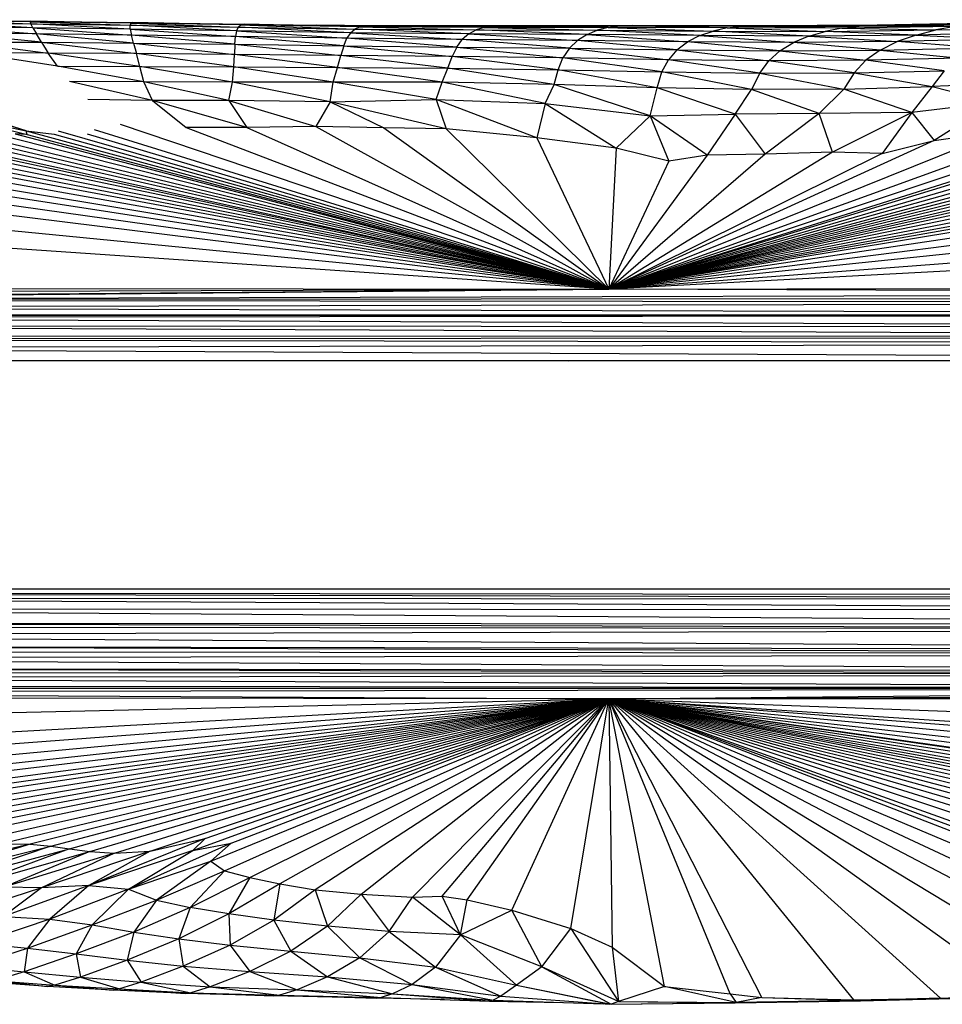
# Model space of a CAD drawing. Header units: millimetres. Extents: x -50 to 1200, y -70 to 65.
# Tile 12 of 23: x 502 to 623, y -70 to 60. Entities that reach past the tile are written whole.
import ezdxf

# ---------------------------------------------------------------- set-up
doc = ezdxf.new("R2010")
doc.units = ezdxf.units.MM

msp = doc.modelspace()

# ---------------------------------------------------------------- linework, layer by layer
at = {"color": 7, "linetype": 'Continuous', "lineweight": 25}
for p, q in [((503.07, 59.42), (491.22, 59.72)), ((491.22, 59.72), (503.14, 59.51)), ((491.26, 59.63), (503.17, 59.16)), ((503.07, 59.42), (491.26, 59.63)), ((503.43, 58.65), (491.49, 59.34)), ((491.49, 59.34), (503.17, 59.16)), ((503.43, 58.65), (491.94, 58.8)), ((491.94, 58.8), (503.88, 57.85)), ((503.07, 59.42), (503.14, 59.51)), ((516.32, 59.26), (503.07, 59.42)), ((503.07, 59.42), (516.21, 58.98)), ((503.07, 59.42), (503.17, 59.16)), ((516.32, 59.26), (503.14, 59.51)), ((503.14, 59.51), (516.55, 59.35)), ((516.23, 58.47), (503.17, 59.16)), ((503.17, 59.16), (516.21, 58.98)), ((503.43, 58.65), (503.17, 59.16)), ((516.23, 58.47), (503.43, 58.65)), ((503.43, 58.65), (516.39, 57.7)), ((503.43, 58.65), (503.88, 57.85)), ((516.32, 59.26), (516.21, 58.98)), ((516.23, 58.47), (516.21, 58.98)), ((530.21, 58.26), (516.21, 58.98)), ((516.21, 58.98), (530.47, 58.75)), ((516.23, 58.47), (516.39, 57.7)), ((516.23, 58.47), (530.06, 57.51)), ((530.21, 58.26), (516.23, 58.47)), ((516.32, 59.26), (516.55, 59.35)), ((516.32, 59.26), (530.47, 58.75)), ((530.83, 59.04), (516.32, 59.26)), ((530.83, 59.04), (516.55, 59.35)), ((516.55, 59.35), (531.29, 59.14)), ((530.21, 58.26), (530.47, 58.75)), ((530.83, 59.04), (530.47, 58.75)), ((545.18, 57.99), (530.47, 58.75)), ((530.47, 58.75), (545.75, 58.47)), ((530.83, 59.04), (531.29, 59.14)), ((530.83, 59.04), (545.75, 58.47)), ((546.43, 58.77), (530.83, 59.04)), ((546.43, 58.77), (531.29, 59.14)), ((531.29, 59.14), (547.21, 58.91)), ((548.09, 58.92), (540.77, 59)), ((545.18, 57.99), (545.75, 58.47)), ((546.43, 58.77), (545.75, 58.47)), ((560.76, 57.84), (545.75, 58.47)), ((545.75, 58.47), (561.72, 58.37)), ((546.43, 58.77), (547.21, 58.91)), ((546.43, 58.77), (561.72, 58.37)), ((562.77, 58.71), (546.43, 58.77)), ((548.09, 58.92), (547.21, 58.91)), ((562.77, 58.71), (547.21, 58.91)), ((547.21, 58.91), (563.91, 58.87)), ((548.09, 58.92), (563.91, 58.87)), ((565.16, 58.9), (548.09, 58.92)), ((560.76, 57.84), (561.72, 58.37)), ((562.77, 58.71), (561.72, 58.37)), ((576.3, 57.77), (561.72, 58.37)), ((561.72, 58.37), (577.65, 58.34)), ((562.77, 58.71), (563.91, 58.87)), ((579.09, 58.71), (562.77, 58.71)), ((562.77, 58.71), (577.65, 58.34)), ((563.91, 58.87), (580.61, 58.9)), ((565.16, 58.9), (563.91, 58.87)), ((579.09, 58.71), (563.91, 58.87)), ((582.25, 58.95), (565.16, 58.9)), ((565.16, 58.9), (580.61, 58.9)), ((576.3, 57.77), (577.65, 58.34)), ((579.09, 58.71), (577.65, 58.34)), ((591.15, 57.62), (577.65, 58.34)), ((577.65, 58.34), (592.9, 58.23)), ((579.09, 58.71), (580.61, 58.9)), ((579.09, 58.71), (592.9, 58.23)), ((594.73, 58.63), (579.09, 58.71)), ((582.25, 58.95), (580.61, 58.9)), ((594.73, 58.63), (580.61, 58.9)), ((580.61, 58.9), (596.63, 58.86)), ((598.64, 58.93), (582.25, 58.95)), ((582.25, 58.95), (596.63, 58.86)), ((594.73, 58.63), (592.9, 58.23)), ((594.73, 58.63), (596.63, 58.86)), ((594.73, 58.63), (607.61, 58.18)), ((609.83, 58.61), (594.73, 58.63)), ((598.64, 58.93), (596.63, 58.86)), ((596.63, 58.86), (612.1, 58.88)), ((609.83, 58.61), (596.63, 58.86)), ((614.44, 59), (598.64, 58.93)), ((598.64, 58.93), (612.1, 58.88)), ((609.83, 58.61), (607.61, 58.18)), ((607.61, 58.18), (622.16, 58.37)), ((609.83, 58.61), (612.1, 58.88)), ((624.77, 58.84), (609.83, 58.61)), ((609.83, 58.61), (622.16, 58.37)), ((612.1, 58.88), (627.36, 59.13)), ((614.44, 59), (612.1, 58.88)), ((624.77, 58.84), (612.1, 58.88)), ((629.92, 59.27), (614.44, 59)), ((614.44, 59), (627.36, 59.13)), ((619.57, 57.7), (622.16, 58.37)), ((624.77, 58.84), (622.16, 58.37)), ((622.16, 58.37), (636.69, 58.8)), ((633.66, 58.09), (622.16, 58.37)), ((504.54, 56.74), (492.67, 57.96)), ((503.88, 57.85), (492.67, 57.96)), ((504.54, 56.74), (503.88, 57.85)), ((516.66, 56.63), (503.88, 57.85)), ((516.39, 57.7), (503.88, 57.85)), ((529.98, 56.48), (516.39, 57.7)), ((530.06, 57.51), (516.39, 57.7)), ((516.66, 56.63), (516.39, 57.7)), ((529.98, 56.48), (530.06, 57.51)), ((530.21, 58.26), (530.06, 57.51)), ((544.3, 56.29), (530.06, 57.51)), ((544.7, 57.27), (530.06, 57.51)), ((530.21, 58.26), (544.7, 57.27)), ((545.18, 57.99), (530.21, 58.26)), ((544.3, 56.29), (544.7, 57.27)), ((545.18, 57.99), (544.7, 57.27)), ((559.17, 56.12), (544.7, 57.27)), ((559.9, 57.1), (544.7, 57.27)), ((560.76, 57.84), (545.18, 57.99)), ((545.18, 57.99), (559.9, 57.1)), ((559.17, 56.12), (559.9, 57.1)), ((560.76, 57.84), (559.9, 57.1)), ((574, 55.97), (559.9, 57.1)), ((575.07, 56.98), (559.9, 57.1)), ((560.76, 57.84), (575.07, 56.98)), ((576.3, 57.77), (560.76, 57.84)), ((574, 55.97), (575.07, 56.98)), ((576.3, 57.77), (575.07, 56.98)), ((588.13, 55.75), (575.07, 56.98)), ((589.53, 56.81), (575.07, 56.98)), ((576.3, 57.77), (589.53, 56.81)), ((591.15, 57.62), (576.3, 57.77)), ((591.15, 57.62), (589.53, 56.81)), ((591.15, 57.62), (592.9, 58.23)), ((605.46, 57.55), (591.15, 57.62)), ((591.15, 57.62), (603.45, 56.71)), ((605.46, 57.55), (592.9, 58.23)), ((592.9, 58.23), (607.61, 58.18)), ((605.46, 57.55), (603.45, 56.71)), ((605.46, 57.55), (607.61, 58.18)), ((619.57, 57.7), (605.46, 57.55)), ((605.46, 57.55), (617.09, 56.83)), ((619.57, 57.7), (607.61, 58.18)), ((619.57, 57.7), (617.09, 56.83)), ((630.66, 57.17), (617.09, 56.83)), ((633.66, 58.09), (619.57, 57.7)), ((619.57, 57.7), (630.66, 57.17)), ((493.75, 56.81), (504.54, 56.74)), ((493.75, 56.81), (505.45, 55.32)), ((504.54, 56.74), (516.66, 56.63)), ((504.54, 56.74), (517.03, 55.25)), ((504.54, 56.74), (505.45, 55.32)), ((516.66, 56.63), (529.98, 56.48)), ((516.66, 56.63), (529.93, 55.16)), ((516.66, 56.63), (517.03, 55.25)), ((529.98, 56.48), (529.93, 55.16)), ((529.98, 56.48), (543.92, 55.02)), ((529.98, 56.48), (544.3, 56.29)), ((544.3, 56.29), (543.92, 55.02)), ((544.3, 56.29), (558.55, 54.87)), ((544.3, 56.29), (559.17, 56.12)), ((559.17, 56.12), (558.55, 54.87)), ((559.17, 56.12), (573.14, 54.69)), ((559.17, 56.12), (574, 55.97)), ((574, 55.97), (573.14, 54.69)), ((574, 55.97), (587, 54.45)), ((574, 55.97), (588.13, 55.75)), ((588.13, 55.75), (587, 54.45)), ((588.13, 55.75), (589.53, 56.81)), ((588.13, 55.75), (601.67, 55.64)), ((588.13, 55.75), (600.21, 54.31)), ((601.67, 55.64), (589.53, 56.81)), ((603.45, 56.71), (589.53, 56.81)), ((601.67, 55.64), (603.45, 56.71)), ((601.67, 55.64), (614.85, 55.73)), ((617.09, 56.83), (603.45, 56.71)), ((614.85, 55.73), (603.45, 56.71)), ((614.85, 55.73), (612.95, 54.38)), ((614.85, 55.73), (617.09, 56.83)), ((614.85, 55.73), (627.83, 56.03)), ((614.85, 55.73), (625.33, 54.65)), ((627.83, 56.03), (617.09, 56.83)), ((506.64, 53.6), (495.28, 55.36)), ((505.45, 55.32), (495.28, 55.36)), ((506.64, 53.6), (505.45, 55.32)), ((517.48, 53.55), (505.45, 55.32)), ((517.03, 55.25), (505.45, 55.32)), ((517.48, 53.55), (517.03, 55.25)), ((529.84, 53.51), (517.03, 55.25)), ((529.93, 55.16), (517.03, 55.25)), ((529.84, 53.51), (529.93, 55.16)), ((543.49, 53.45), (529.93, 55.16)), ((543.92, 55.02), (529.93, 55.16)), ((543.49, 53.45), (543.92, 55.02)), ((557.98, 53.35), (543.92, 55.02)), ((558.55, 54.87), (543.92, 55.02)), ((557.98, 53.35), (558.55, 54.87)), ((572.49, 53.14), (558.55, 54.87)), ((573.14, 54.69), (558.55, 54.87)), ((572.49, 53.14), (573.14, 54.69)), ((586.14, 52.84), (573.14, 54.69)), ((587, 54.45), (573.14, 54.69)), ((586.14, 52.84), (587, 54.45)), ((599.05, 52.67), (587, 54.45)), ((600.21, 54.31), (587, 54.45)), ((601.67, 55.64), (600.21, 54.31)), ((601.67, 55.64), (612.95, 54.38)), ((625.33, 54.65), (612.95, 54.38)), ((518.03, 51.54), (506.64, 53.6)), ((506.64, 53.6), (517.48, 53.55)), ((518.03, 51.54), (517.48, 53.55)), ((529.67, 51.49), (517.48, 53.55)), ((517.48, 53.55), (529.84, 53.51)), ((529.67, 51.49), (529.84, 53.51)), ((529.84, 53.51), (543.49, 53.45)), ((542.93, 51.51), (529.84, 53.51)), ((542.93, 51.51), (543.49, 53.45)), ((557.25, 51.52), (543.49, 53.45)), ((543.49, 53.45), (557.98, 53.35)), ((557.25, 51.52), (557.98, 53.35)), ((571.96, 51.2), (557.98, 53.35)), ((557.98, 53.35), (572.49, 53.14)), ((571.96, 51.2), (572.49, 53.14)), ((585.52, 50.75), (572.49, 53.14)), ((572.49, 53.14), (586.14, 52.84)), ((599.05, 52.67), (600.21, 54.31)), ((612.95, 54.38), (600.21, 54.31)), ((611.44, 52.72), (600.21, 54.31)), ((611.44, 52.72), (612.95, 54.38)), ((623.28, 53), (612.95, 54.38)), ((585.52, 50.75), (586.14, 52.84)), ((597.94, 50.55), (586.14, 52.84)), ((586.14, 52.84), (599.05, 52.67)), ((599.05, 52.67), (597.94, 50.55)), ((599.05, 52.67), (611.44, 52.72)), ((599.05, 52.67), (610.08, 50.58)), ((611.44, 52.72), (610.08, 50.58)), ((611.44, 52.72), (623.28, 53)), ((611.44, 52.72), (621.69, 50.93)), ((623.28, 53), (621.69, 50.93)), ((519.17, 49.11), (508.25, 51.59)), ((518.03, 51.54), (508.25, 51.59)), ((529.21, 49.1), (518.03, 51.54)), ((529.67, 51.49), (518.03, 51.54)), ((519.17, 49.11), (518.03, 51.54)), ((529.21, 49.1), (529.67, 51.49)), ((542.93, 51.51), (529.67, 51.49)), ((542.5, 48.92), (529.67, 51.49)), ((542.5, 48.92), (542.93, 51.51)), ((557.25, 51.52), (542.93, 51.51)), ((556.46, 49.21), (542.93, 51.51)), ((556.46, 49.21), (557.25, 51.52)), ((570.8, 48.68), (557.25, 51.52)), ((571.96, 51.2), (557.25, 51.52)), ((570.8, 48.68), (571.96, 51.2)), ((584.59, 47.09), (571.96, 51.2)), ((585.52, 50.75), (571.96, 51.2)), ((584.59, 47.09), (585.52, 50.75)), ((595.78, 47.27), (585.52, 50.75)), ((597.94, 50.55), (585.52, 50.75)), ((595.78, 47.27), (597.94, 50.55)), ((610.08, 50.58), (597.94, 50.55)), ((606.84, 47.36), (597.94, 50.55)), ((610.08, 50.58), (606.84, 47.36)), ((610.08, 50.58), (621.69, 50.93)), ((619.04, 47.53), (610.08, 50.58)), ((621.69, 50.93), (619.04, 47.53)), ((632.24, 51.41), (621.69, 50.93)), ((621.69, 50.93), (629.85, 48.83)), ((519.17, 49.11), (510.64, 49.23)), ((542.5, 48.92), (556.46, 49.21)), ((556.46, 49.21), (570.8, 48.68)), ((569.68, 44.19), (556.46, 49.21)), ((556.46, 49.21), (557.76, 45.38)), ((488.45, 48.1), (502.67, 44.61)), ((488.45, 48.1), (502.56, 45.08)), ((502.56, 45.08), (492.99, 48.15)), ((519.17, 49.11), (523.58, 45.55)), ((531.56, 45.53), (519.17, 49.11)), ((529.21, 49.1), (519.17, 49.11)), ((529.21, 49.1), (531.56, 45.53)), ((529.21, 49.1), (540.62, 45.66)), ((542.5, 48.92), (529.21, 49.1)), ((542.5, 48.92), (540.62, 45.66)), ((557.76, 45.38), (542.5, 48.92)), ((542.5, 48.92), (549.57, 45.49)), ((570.8, 48.68), (569.68, 44.19)), ((570.8, 48.68), (584.59, 47.09)), ((570.8, 48.68), (580.13, 42.82)), ((629.85, 48.83), (619.04, 47.53)), ((629.85, 48.83), (621.95, 43.81)), ((579.18, 24.26), (428.26, 47.57)), ((443.79, 46.79), (579.18, 24.26)), ((671.75, 47.37), (579.18, 24.26)), ((675.09, 47.35), (579.18, 24.26)), ((667.66, 47.18), (579.18, 24.26)), ((579.18, 24.26), (663.79, 47.02)), ((660.02, 46.9), (579.18, 24.26)), ((656.22, 46.81), (579.18, 24.26)), ((676.27, 46.8), (579.18, 24.26)), ((652.58, 46.75), (579.18, 24.26)), ((584.59, 47.09), (580.13, 42.82)), ((584.59, 47.09), (595.78, 47.27)), ((584.59, 47.09), (587.08, 41.12)), ((592.11, 41.91), (584.59, 47.09)), ((595.78, 47.27), (592.11, 41.91)), ((606.84, 47.36), (595.78, 47.27)), ((595.78, 47.27), (599.75, 42.01)), ((606.84, 47.36), (599.75, 42.01)), ((619.04, 47.53), (606.84, 47.36)), ((608.58, 42.3), (606.84, 47.36)), ((619.04, 47.53), (608.58, 42.3)), ((619.04, 47.53), (615.11, 42.12)), ((619.04, 47.53), (621.95, 43.81)), ((423.03, 46.27), (579.18, 24.26)), ((457.15, 45.88), (579.18, 24.26)), ((579.18, 24.26), (464.44, 45.69)), ((469.12, 45.7), (579.18, 24.26)), ((471.05, 46.13), (579.18, 24.26)), ((579.18, 24.26), (477.59, 45.62)), ((480.31, 46.09), (579.18, 24.26)), ((485.88, 45.63), (579.18, 24.26)), ((489.12, 45.54), (579.18, 24.26)), ((491.88, 45.55), (579.18, 24.26)), ((493.83, 45.9), (579.18, 24.26)), ((514.92, 45.98), (579.18, 24.26)), ((531.56, 45.53), (523.58, 45.55)), ((523.58, 45.55), (579.18, 24.26)), ((540.62, 45.66), (531.56, 45.53)), ((531.56, 45.53), (579.18, 24.26)), ((540.62, 45.66), (579.18, 24.26)), ((549.57, 45.49), (540.62, 45.66)), ((549.57, 45.49), (579.18, 24.26)), ((557.76, 45.38), (549.57, 45.49)), ((569.68, 44.19), (557.76, 45.38)), ((579.18, 24.26), (557.76, 45.38)), ((649.88, 46.54), (579.18, 24.26)), ((645.78, 46.53), (579.18, 24.26)), ((677.16, 46.19), (579.18, 24.26)), ((579.18, 24.26), (639.28, 46.08)), ((678.09, 45.56), (579.18, 24.26)), ((579.18, 24.26), (483.3, 44.97)), ((501.1, 44.69), (579.18, 24.26)), ((502.67, 44.61), (501.1, 44.69)), ((502.67, 44.61), (502.56, 45.08)), ((502.56, 45.08), (579.18, 24.26)), ((502.56, 45.08), (506.24, 44.66)), ((502.67, 44.61), (579.18, 24.26)), ((506.24, 44.66), (579.18, 24.26)), ((506.75, 45.08), (579.18, 24.26)), ((510.57, 44.7), (579.18, 24.26)), ((511.47, 45.28), (579.18, 24.26)), ((580.13, 42.82), (569.68, 44.19)), ((569.68, 44.19), (579.18, 24.26)), ((631, 45.17), (579.18, 24.26)), ((679.43, 44.87), (579.18, 24.26)), ((621.95, 43.81), (631, 45.17)), ((422.98, 43.61), (579.18, 24.26)), ((680.35, 43.92), (579.18, 24.26)), ((621.95, 43.81), (579.18, 24.26)), ((681.25, 43.04), (579.18, 24.26)), ((580.13, 42.82), (579.18, 24.26)), ((587.08, 41.12), (580.13, 42.82)), ((615.11, 42.12), (621.95, 43.81)), ((608.58, 42.3), (579.18, 24.26)), ((681.58, 42.24), (579.18, 24.26)), ((615.11, 42.12), (579.18, 24.26)), ((599.75, 42.01), (579.18, 24.26)), ((592.11, 41.91), (579.18, 24.26)), ((683.02, 41.5), (579.18, 24.26)), ((592.11, 41.91), (587.08, 41.12)), ((599.75, 42.01), (592.11, 41.91)), ((608.58, 42.3), (599.75, 42.01)), ((615.11, 42.12), (608.58, 42.3)), ((587.08, 41.12), (579.18, 24.26)), ((685.98, 40.17), (579.18, 24.26)), ((579.18, 24.26), (422.66, 39.54)), ((689.37, 38.36), (579.18, 24.26)), ((696.14, 36.49), (579.18, 24.26)), ((579.18, 24.26), (422.17, 34.97)), ((711.25, 34.33), (579.18, 24.26)), ((735.85, 32.63), (579.18, 24.26)), ((421.97, 24.48), (579.18, 24.26)), ((421.98, 23.01), (579.18, 24.26)), ((421.98, 22.86), (579.18, 24.26)), ((421.98, 23.78), (579.18, 24.26)), ((736.22, 23.66), (421.98, 22.86)), ((579.18, 24.26), (736.24, 24.54)), ((736.22, 23.66), (579.18, 24.26)), ((736.21, 23.07), (421.98, 22.86)), ((736.2, 22.45), (421.98, 22.86)), ((736.2, 22.45), (421.99, 21.87)), ((736.2, 20.95), (421.99, 21.87)), ((736.2, 20.95), (422.03, 20.8)), ((736.2, 20.82), (422.03, 20.8)), ((736.2, 20.82), (422.04, 20.5)), ((736.22, 19.22), (422.04, 20.5)), ((736.24, 17.99), (422.11, 19.47)), ((736.22, 19.22), (422.11, 19.47)), ((736.24, 17.99), (422.27, 18.14)), ((422.3, 16.56), (736.25, 17.17)), ((422.31, 17.71), (736.24, 17.99)), ((422.31, 17.71), (736.25, 17.17)), ((422.3, 16.56), (736.27, 15.07)), ((707.85, 14.86), (447.85, 14.86)), ((573.93, 14.86), (736.27, 15.07)), ((447.85, -15.14), (707.85, -15.14)), ((422.06, -15.66), (736.23, -15.92)), ((422.06, -15.66), (736.22, -16.51)), ((422.06, -16.32), (736.22, -16.51)), ((422.06, -16.32), (736.23, -17.95)), ((422.05, -17.74), (736.23, -17.95)), ((422.05, -17.74), (736.27, -19.85)), ((422.04, -19.57), (736.27, -19.85)), ((422.04, -19.57), (736.28, -20.43)), ((422.04, -20.12), (736.28, -20.43)), ((422.04, -21.23), (736.28, -20.43)), ((422.04, -21.23), (736.33, -23.18)), ((422.03, -22.62), (736.33, -23.18)), ((422.03, -22.62), (736.34, -23.68)), ((422.03, -23.35), (736.34, -23.68)), ((422.04, -24.28), (736.34, -23.68)), ((422.04, -24.28), (736.34, -26)), ((422.05, -25.54), (736.34, -26)), ((422.05, -25.54), (736.34, -26.38)), ((422.09, -26.1), (736.34, -26.38)), ((422.43, -26.84), (736.34, -26.38)), ((422.43, -26.84), (736.33, -28.21)), ((422.61, -27.84), (736.33, -28.21)), ((423.01, -28.21), (736.33, -28.21)), ((423.53, -28.75), (736.33, -28.21)), ((579.17, -29.6), (736.33, -28.21)), ((579.17, -29.6), (423.03, -29.46)), ((423.53, -28.75), (579.17, -29.6)), ((427.33, -33.08), (579.17, -29.6)), ((444.92, -36.99), (579.17, -29.6)), ((459.73, -40.77), (579.17, -29.6)), ((463.78, -38.32), (579.17, -29.6)), ((475.4, -41.99), (579.17, -29.6)), ((478.53, -40.45), (579.17, -29.6)), ((479.74, -42.74), (579.17, -29.6)), ((483.94, -43.77), (579.17, -29.6)), ((484.21, -44.71), (579.17, -29.6)), ((486.16, -45.33), (579.17, -29.6)), ((488.38, -45.84), (579.17, -29.6)), ((490.15, -42.12), (579.17, -29.6)), ((490.36, -49.5), (579.17, -29.6)), ((490.57, -46.32), (579.17, -29.6)), ((492.5, -46.84), (579.17, -29.6)), ((493.33, -47.65), (579.17, -29.6)), ((499.07, -48.67), (579.17, -29.6)), ((579.17, -29.6), (503.08, -48.71)), ((505.8, -49), (579.17, -29.6)), ((508.26, -49.34), (579.17, -29.6)), ((510.9, -49.69), (579.17, -29.6)), ((514.16, -49.91), (579.17, -29.6)), ((518.84, -49.64), (579.17, -29.6)), ((524.46, -49.56), (579.17, -29.6)), ((526.09, -48), (579.17, -29.6)), ((526.82, -50.96), (579.17, -29.6)), ((528.61, -52.24), (579.17, -29.6)), ((529.51, -48.6), (579.17, -29.6)), ((531.97, -53.11), (579.17, -29.6)), ((579.17, -29.6), (535.9, -53.93)), ((579.17, -29.6), (540.53, -54.74)), ((546.59, -55.32), (579.17, -29.6)), ((553.33, -55.7), (579.17, -29.6)), ((557.27, -55.58), (579.17, -29.6)), ((560.55, -56.04), (579.17, -29.6)), ((566.43, -57.39), (579.17, -29.6)), ((574.19, -59.81), (579.17, -29.6)), ((579.17, -29.6), (736.33, -28.95)), ((736.33, -29.61), (579.17, -29.6)), ((699.74, -62.94), (579.17, -29.6)), ((695.5, -63.7), (579.17, -29.6)), ((633.36, -68.61), (579.17, -29.6)), ((643.01, -68.17), (579.17, -29.6)), ((735.78, -41.86), (579.17, -29.6)), ((579.17, -29.6), (735.83, -44.53)), ((735.19, -49.62), (579.17, -29.6)), ((579.17, -29.6), (735.79, -47.2)), ((579.17, -29.6), (735.41, -39.94)), ((721.34, -58.06), (579.17, -29.6)), ((579.17, -29.6), (723.75, -57.13)), ((651.82, -67.76), (579.17, -29.6)), ((659.87, -67.32), (579.17, -29.6)), ((703.81, -62.18), (579.17, -29.6)), ((731.51, -53.08), (579.17, -29.6)), ((733.23, -51.85), (579.17, -29.6)), ((579.17, -29.6), (579.6, -62.26)), ((586.48, -67.44), (579.17, -29.6)), ((595.14, -68.42), (579.17, -29.6)), ((707.81, -61.43), (579.17, -29.6)), ((673.94, -66.29), (579.17, -29.6)), ((677.09, -66.01), (579.17, -29.6)), ((622.77, -68.98), (579.17, -29.6)), ((711.66, -60.66), (579.17, -29.6)), ((729.48, -54.3), (579.17, -29.6)), ((599.28, -68.91), (579.17, -29.6)), ((611.38, -69.22), (579.17, -29.6)), ((579.17, -29.6), (725.69, -56.25)), ((579.17, -29.6), (727.57, -55.33)), ((690.86, -64.42), (579.17, -29.6)), ((579.17, -29.6), (736.15, -35.39)), ((733.58, -51.56), (579.17, -29.6)), ((685.74, -65.09), (579.17, -29.6)), ((718.5, -58.96), (579.17, -29.6)), ((680.1, -65.71), (579.17, -29.6)), ((715.22, -59.83), (579.17, -29.6)), ((667.22, -66.83), (579.17, -29.6)), ((503.08, -48.71), (481.1, -53.91)), ((503.08, -48.71), (486.29, -53.87)), ((486.29, -53.87), (505.8, -49)), ((505.8, -49), (490.78, -53.99)), ((499.07, -48.67), (503.08, -48.71)), ((503.08, -48.71), (505.8, -49)), ((505.8, -49), (508.26, -49.34)), ((526.09, -48), (510.76, -54.18)), ((529.51, -48.6), (516.01, -54.66)), ((518.84, -49.64), (526.09, -48)), ((526.09, -48), (524.46, -49.56)), ((524.46, -49.56), (529.51, -48.6)), ((529.51, -48.6), (526.82, -50.96)), ((490.78, -53.99), (508.26, -49.34)), ((508.26, -49.34), (495.11, -54.19)), ((495.11, -54.19), (510.9, -49.69)), ((510.9, -49.69), (499.61, -54.39)), ((514.16, -49.91), (499.61, -54.39)), ((518.84, -49.64), (504.54, -54.49)), ((514.16, -49.91), (504.54, -54.49)), ((508.26, -49.34), (510.9, -49.69)), ((524.46, -49.56), (510.76, -54.18)), ((518.84, -49.64), (510.76, -54.18)), ((510.9, -49.69), (514.16, -49.91)), ((514.16, -49.91), (518.84, -49.64)), ((516.01, -54.66), (524.46, -49.56)), ((516.01, -54.66), (526.82, -50.96)), ((526.82, -50.96), (519.67, -56.08)), ((526.82, -50.96), (528.61, -52.24)), ((519.67, -56.08), (528.61, -52.24)), ((524.13, -57.04), (528.61, -52.24)), ((528.61, -52.24), (531.97, -53.11)), ((510.76, -54.18), (499.55, -58.22)), ((504.54, -54.49), (499.61, -54.39)), ((510.76, -54.18), (504.54, -54.49)), ((510.76, -54.18), (505.65, -58.57)), ((510.76, -54.18), (516.01, -54.66)), ((524.13, -57.04), (531.97, -53.11)), ((531.97, -53.11), (529.21, -57.91)), ((535.9, -53.93), (529.21, -57.91)), ((531.97, -53.11), (535.9, -53.93)), ((535.9, -53.93), (535.11, -58.74)), ((535.9, -53.93), (540.53, -54.74)), ((504.54, -54.49), (493.36, -58.06)), ((504.54, -54.49), (499.55, -58.22)), ((516.01, -54.66), (505.65, -58.57)), ((516.01, -54.66), (511.23, -59.34)), ((516.01, -54.66), (519.67, -56.08)), ((540.53, -54.74), (535.11, -58.74)), ((540.53, -54.74), (546.59, -55.32)), ((540.53, -54.74), (542.15, -59.51)), ((542.15, -59.51), (546.59, -55.32)), ((546.59, -55.32), (553.33, -55.7)), ((546.59, -55.32), (550.28, -60.22)), ((553.33, -55.7), (557.27, -55.58)), ((557.27, -55.58), (560.55, -56.04)), ((559.65, -60.65), (557.27, -55.58)), ((511.23, -59.34), (519.67, -56.08)), ((519.67, -56.08), (516.68, -60.28)), ((519.67, -56.08), (524.13, -57.04)), ((550.28, -60.22), (553.33, -55.7)), ((559.65, -60.65), (553.33, -55.7)), ((559.65, -60.65), (560.55, -56.04)), ((560.55, -56.04), (566.43, -57.39)), ((499.55, -58.22), (505.65, -58.57)), ((524.13, -57.04), (516.68, -60.28)), ((524.13, -57.04), (522.6, -61.17)), ((529.21, -57.91), (522.6, -61.17)), ((529.21, -57.91), (524.13, -57.04)), ((535.11, -58.74), (529.21, -57.91)), ((529.21, -57.91), (529.38, -62.01)), ((559.65, -60.65), (566.43, -57.39)), ((566.43, -57.39), (574.19, -59.81)), ((570.36, -64.87), (566.43, -57.39)), ((505.65, -58.57), (496.19, -61.78)), ((505.65, -58.57), (502.71, -62.39)), ((502.71, -62.39), (511.23, -59.34)), ((505.65, -58.57), (511.23, -59.34)), ((511.23, -59.34), (509.13, -63.16)), ((511.23, -59.34), (516.68, -60.28)), ((535.11, -58.74), (529.38, -62.01)), ((542.15, -59.51), (535.11, -58.74)), ((535.11, -58.74), (537.34, -62.81)), ((542.15, -59.51), (537.34, -62.81)), ((550.28, -60.22), (542.15, -59.51)), ((542.15, -59.51), (546.44, -63.68)), ((516.68, -60.28), (509.13, -63.16)), ((516.68, -60.28), (515.81, -63.98)), ((516.68, -60.28), (522.6, -61.17)), ((550.28, -60.22), (546.44, -63.68)), ((559.65, -60.65), (550.28, -60.22)), ((550.28, -60.22), (556.38, -64.91)), ((559.65, -60.65), (556.38, -64.91)), ((570.36, -64.87), (559.65, -60.65)), ((559.65, -60.65), (567.02, -67.29)), ((570.36, -64.87), (574.19, -59.81)), ((574.19, -59.81), (579.6, -62.26)), ((574.19, -59.81), (580.43, -69.42)), ((496.19, -61.78), (502.71, -62.39)), ((522.6, -61.17), (515.81, -63.98)), ((522.6, -61.17), (529.38, -62.01)), ((522.6, -61.17), (523.17, -64.79)), ((529.38, -62.01), (523.17, -64.79)), ((529.38, -62.01), (537.34, -62.81)), ((529.38, -62.01), (531.94, -65.49)), ((495.25, -64.79), (502.71, -62.39)), ((502.71, -62.39), (502.28, -65.52)), ((509.13, -63.16), (502.28, -65.52)), ((502.71, -62.39), (509.13, -63.16)), ((509.13, -63.16), (515.81, -63.98)), ((509.13, -63.16), (509.68, -66.2)), ((537.34, -62.81), (531.94, -65.49)), ((537.34, -62.81), (546.44, -63.68)), ((537.34, -62.81), (542.19, -66.19)), ((579.6, -62.26), (586.48, -67.44)), ((579.6, -62.26), (580.43, -69.42)), ((515.81, -63.98), (509.68, -66.2)), ((515.81, -63.98), (523.17, -64.79)), ((515.81, -63.98), (517.66, -66.86)), ((546.44, -63.68), (542.19, -66.19)), ((546.44, -63.68), (556.38, -64.91)), ((546.44, -63.68), (553.3, -67.17)), ((495.25, -64.79), (502.28, -65.52)), ((502.28, -65.52), (498.38, -66.68)), ((502.28, -65.52), (509.68, -66.2)), ((502.28, -65.52), (506.29, -67.27)), ((523.17, -64.79), (517.66, -66.86)), ((523.17, -64.79), (531.94, -65.49)), ((523.17, -64.79), (526.72, -67.48)), ((531.94, -65.49), (526.72, -67.48)), ((531.94, -65.49), (542.19, -66.19)), ((531.94, -65.49), (538.17, -67.87)), ((556.38, -64.91), (553.3, -67.17)), ((556.38, -64.91), (567.02, -67.29)), ((556.38, -64.91), (564.97, -68.72)), ((570.36, -64.87), (567.02, -67.29)), ((580.43, -69.42), (570.36, -64.87)), ((570.36, -64.87), (579.46, -69.76)), ((505.33, -67.44), (497.22, -66.88)), ((498.38, -66.68), (506.29, -67.27)), ((498.38, -66.68), (505.33, -67.44)), ((506.29, -67.27), (505.33, -67.44)), ((509.68, -66.2), (506.29, -67.27)), ((506.29, -67.27), (514.81, -67.77)), ((506.29, -67.27), (513.96, -67.91)), ((509.68, -66.2), (517.66, -66.86)), ((509.68, -66.2), (514.81, -67.77)), ((517.66, -66.86), (514.81, -67.77)), ((517.66, -66.86), (526.72, -67.48)), ((517.66, -66.86), (524.18, -68.26)), ((542.19, -66.19), (538.17, -67.87)), ((542.19, -66.19), (553.3, -67.17)), ((542.19, -66.19), (550.72, -68.42)), ((553.3, -67.17), (550.72, -68.42)), ((553.3, -67.17), (564.97, -68.72)), ((553.3, -67.17), (563.94, -69.24)), ((567.02, -67.29), (564.97, -68.72)), ((567.02, -67.29), (579.46, -69.76)), ((567.02, -67.29), (579.28, -69.79)), ((513.96, -67.91), (505.33, -67.44)), ((514.81, -67.77), (513.96, -67.91)), ((523.44, -68.35), (513.96, -67.91)), ((514.81, -67.77), (524.18, -68.26)), ((514.81, -67.77), (523.44, -68.35)), ((524.18, -68.26), (523.44, -68.35)), ((535.03, -68.69), (523.44, -68.35)), ((526.72, -67.48), (524.18, -68.26)), ((524.18, -68.26), (535.85, -68.58)), ((524.18, -68.26), (535.03, -68.69)), ((526.72, -67.48), (538.17, -67.87)), ((526.72, -67.48), (535.85, -68.58)), ((535.85, -68.58), (535.03, -68.69)), ((538.17, -67.87), (535.85, -68.58)), ((535.85, -68.58), (549.24, -68.91)), ((535.85, -68.58), (548.62, -68.98)), ((538.17, -67.87), (550.72, -68.42)), ((538.17, -67.87), (549.24, -68.91)), ((550.72, -68.42), (549.24, -68.91)), ((550.72, -68.42), (563.94, -69.24)), ((550.72, -68.42), (563.46, -69.36)), ((586.48, -67.44), (580.43, -69.42)), ((586.48, -67.44), (595.14, -68.42)), ((595.91, -69.55), (586.48, -67.44)), ((595.14, -68.42), (599.28, -68.91)), ((595.14, -68.42), (595.91, -69.55)), ((622.77, -68.98), (633.36, -68.61)), ((548.62, -68.98), (535.03, -68.69)), ((549.24, -68.91), (548.62, -68.98)), ((557.57, -69.17), (548.62, -68.98)), ((549.24, -68.91), (563.46, -69.36)), ((563.94, -69.24), (563.46, -69.36)), ((563.46, -69.36), (573.09, -69.55)), ((564.97, -68.72), (563.94, -69.24)), ((563.94, -69.24), (578.45, -69.73)), ((564.97, -68.72), (579.28, -69.79)), ((579.28, -69.79), (595.77, -69.61)), ((579.46, -69.76), (579.28, -69.79)), ((580.43, -69.42), (579.46, -69.76)), ((579.46, -69.76), (595.77, -69.61)), ((579.46, -69.76), (595.77, -69.61)), ((580.43, -69.42), (595.91, -69.55)), ((580.43, -69.42), (595.77, -69.61)), ((595.77, -69.61), (612.27, -69.32)), ((595.77, -69.61), (605.85, -69.43)), ((595.91, -69.55), (595.77, -69.61)), ((595.77, -69.61), (595.77, -69.61)), ((599.28, -68.91), (595.91, -69.55)), ((612.25, -69.28), (595.91, -69.55)), ((595.91, -69.55), (612.27, -69.32)), ((599.28, -68.91), (611.38, -69.22)), ((599.28, -68.91), (612.25, -69.28)), ((611.38, -69.22), (622.77, -68.98)), ((611.38, -69.22), (612.25, -69.28)), ((628.68, -68.85), (612.25, -69.28)), ((612.25, -69.28), (628.72, -68.89)), ((622.77, -68.98), (612.25, -69.28)), ((612.25, -69.28), (612.27, -69.32)), ((612.27, -69.32), (628.72, -68.89)), ((622.77, -68.98), (628.68, -68.85))]:
    msp.add_line(p, q, dxfattribs=at)

doc.saveas('drawing.dxf')
